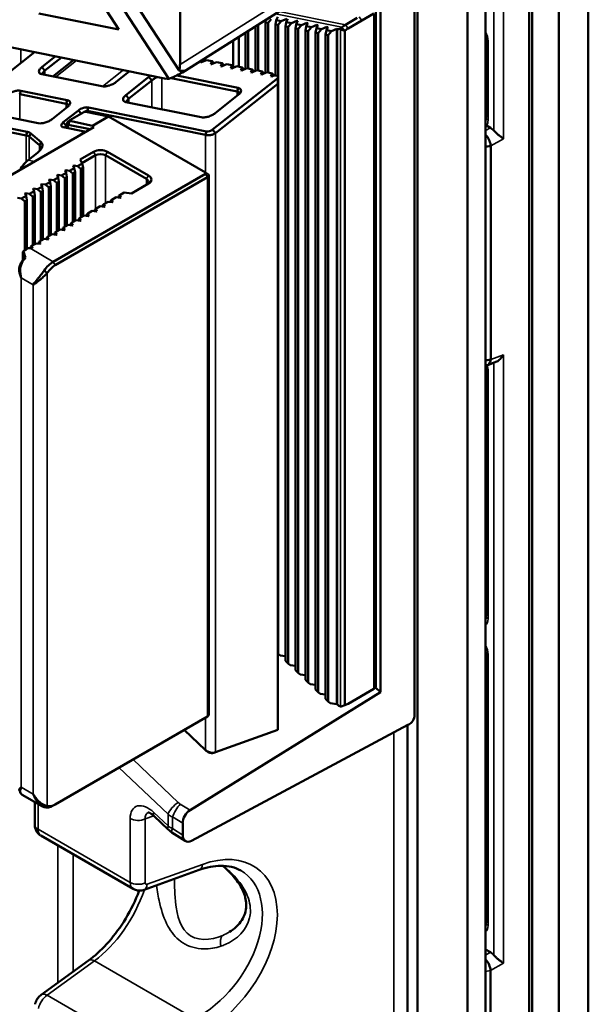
# Model space of a CAD drawing. Header units: millimetres. Extents: x 0 to 5104, y -184 to 1188.
# Tile 166 of 221: x 1528 to 1555, y 420 to 467. Entities that reach past the tile are written whole.
import ezdxf

# ---------------------------------------------------------------- set-up
doc = ezdxf.new("R2010")
doc.units = ezdxf.units.MM
doc.header["$LTSCALE"] = 2
doc.layers.add('Sichtbar (ISO)', color=7, linetype='Continuous', lineweight=50)
doc.layers.add('Sichtbar schmal (ISO)', color=7, linetype='Continuous', lineweight=35)

msp = doc.modelspace()

# ---------------------------------------------------------------- linework, layer by layer
at = {"layer": 'Sichtbar (ISO)'}
for p, q in [((1554.556, 551.215), (1554.556, 416.276)), ((1553.163, 550.414), (1553.163, 415.474)), ((1553.165, 550.412), (1553.165, 415.473)), ((1551.772, 549.296), (1551.772, 415.471)), ((1551.913, 549.614), (1551.913, 415.084)), ((1549.724, 278.492), (1549.724, 548.425)), ((1548.875, 547.391), (1548.875, 277.893)), ((1546.518, 546.03), (1546.518, 276.532)), ((1546.377, 510.129), (1546.377, 433.92)), ((1535.346, 464.519), (1535.346, 481.809)), ((1528.012, 474.315), (1534.828, 463.845)), ((1528.494, 474.707), (1535.309, 464.238)), ((1535.462, 464.154), (1543.805, 469.414)), ((1531.683, 467.381), (1532.474, 466.166)), ((1544.774, 435.002), (1544.774, 467.515)), ((1532.474, 466.166), (1528.7, 466.929)), ((1544.468, 466.918), (1543.902, 466.592)), ((1544.565, 435.312), (1544.565, 467.037)), ((1520.961, 466.635), (1534.694, 463.858)), ((1539.023, 466.399), (1539.023, 464.239)), ((1539.365, 466.507), (1539.389, 466.63)), ((1539.365, 466.507), (1539.365, 464.131)), ((1539.495, 466.481), (1539.365, 466.507)), ((1539.641, 466.658), (1539.495, 466.481)), ((1539.495, 466.481), (1539.495, 464.143)), ((1539.836, 466.412), (1539.875, 466.611)), ((1539.836, 466.412), (1539.836, 464.008)), ((1539.966, 466.385), (1539.836, 466.412)), ((1539.875, 466.611), (1539.946, 466.762)), ((1539.875, 466.611), (1540.113, 466.563)), ((1540.113, 466.563), (1539.966, 466.385)), ((1540.375, 466.675), (1540.113, 466.563)), ((1540.307, 466.316), (1540.347, 466.515)), ((1540.347, 466.515), (1540.417, 466.666)), ((1540.347, 466.515), (1540.584, 466.467)), ((1540.375, 466.675), (1540.375, 466.577)), ((1540.584, 466.467), (1540.438, 466.29)), ((1540.847, 466.58), (1540.584, 466.467)), ((1540.779, 466.221), (1540.818, 466.42)), ((1540.818, 466.42), (1540.888, 466.571)), ((1540.818, 466.42), (1541.056, 466.372)), ((1540.847, 466.58), (1540.847, 466.481)), ((1540.888, 466.571), (1540.847, 466.58)), ((1541.318, 466.484), (1541.056, 466.372)), ((1541.289, 466.325), (1541.36, 466.476)), ((1541.318, 466.484), (1541.318, 466.386)), ((1541.36, 466.476), (1541.318, 466.484)), ((1541.789, 466.389), (1541.527, 466.277)), ((1541.789, 466.389), (1541.789, 466.291)), ((1541.831, 466.38), (1541.789, 466.389)), ((1543.129, 466.392), (1543.684, 466.712)), ((1543.902, 466.592), (1543.252, 466.217)), ((1538.422, 466.02), (1538.422, 464.322)), ((1538.552, 466.102), (1538.552, 464.334)), ((1538.893, 466.317), (1538.893, 464.226)), ((1539.966, 466.385), (1539.966, 436.802)), ((1540.307, 466.316), (1540.307, 436.477)), ((1540.438, 466.29), (1540.307, 466.316)), ((1540.438, 466.29), (1540.438, 436.353)), ((1540.779, 466.221), (1540.779, 436.028)), ((1540.909, 466.195), (1540.779, 466.221)), ((1541.056, 466.372), (1540.909, 466.195)), ((1540.909, 466.195), (1540.909, 435.904)), ((1541.25, 466.126), (1541.289, 466.325)), ((1541.25, 466.126), (1541.25, 435.579)), ((1541.38, 466.1), (1541.25, 466.126)), ((1541.289, 466.325), (1541.527, 466.277)), ((1541.527, 466.277), (1541.38, 466.1)), ((1541.38, 466.1), (1541.38, 435.455)), ((1541.722, 466.031), (1541.761, 466.229)), ((1541.722, 466.031), (1541.722, 435.13)), ((1541.852, 466.004), (1541.722, 466.031)), ((1541.761, 466.229), (1541.831, 466.38)), ((1541.761, 466.229), (1541.998, 466.181)), ((1541.998, 466.181), (1541.852, 466.004)), ((1541.852, 466.004), (1541.852, 435.006)), ((1542.261, 466.294), (1541.998, 466.181)), ((1542.193, 465.935), (1542.232, 466.134)), ((1542.193, 465.935), (1542.193, 434.681)), ((1542.323, 465.909), (1542.193, 465.935)), ((1542.232, 466.134), (1542.303, 466.285)), ((1542.232, 466.134), (1542.47, 466.086)), ((1542.261, 466.294), (1542.261, 466.195)), ((1542.303, 466.285), (1542.261, 466.294)), ((1542.47, 466.086), (1542.323, 465.909)), ((1542.732, 466.198), (1542.47, 466.086)), ((1542.732, 466.198), (1542.732, 434.439)), ((1542.759, 466.193), (1542.732, 466.198)), ((1542.859, 466.195), (1542.966, 466.28)), ((1543.101, 466.113), (1542.901, 466.177)), ((1543.105, 466.116), (1543.101, 466.113)), ((1543.101, 434.384), (1543.101, 466.113)), ((1537.845, 464.451), (1537.845, 465.656)), ((1538.118, 464.422), (1538.118, 465.828)), ((1542.323, 465.909), (1542.323, 434.557)), ((1549.743, 465.77), (1549.743, 462.039)), ((1528.499, 465.111), (1525.025, 462.361)), ((1528.843, 464.4), (1529.489, 464.911)), ((1529.764, 464.855), (1528.982, 464.236)), ((1530.346, 464.738), (1529.37, 463.965)), ((1536.36, 464.72), (1536.321, 464.637)), ((1536.321, 464.637), (1536.363, 464.629)), ((1536.363, 464.629), (1536.597, 464.729)), ((1536.431, 464.736), (1536.41, 464.752)), ((1536.431, 464.736), (1536.431, 464.658)), ((1536.855, 464.677), (1536.597, 464.729)), ((1536.855, 464.677), (1536.793, 464.542)), ((1536.793, 464.542), (1536.834, 464.534)), ((1536.834, 464.534), (1537.069, 464.634)), ((1536.902, 464.641), (1536.855, 464.677)), ((1536.902, 464.641), (1536.902, 464.563)), ((1537.327, 464.582), (1537.069, 464.634)), ((1537.327, 464.582), (1537.264, 464.447)), ((1537.306, 464.438), (1537.54, 464.538)), ((1537.374, 464.546), (1537.327, 464.582)), ((1537.374, 464.546), (1537.374, 464.467)), ((1537.798, 464.486), (1537.54, 464.538)), ((1528.843, 464.4), (1528.982, 464.236)), ((1532.977, 464.206), (1532.331, 463.695)), ((1535.419, 464.13), (1535.353, 464.232)), ((1537.264, 464.447), (1537.306, 464.438)), ((1537.798, 464.486), (1537.735, 464.351)), ((1537.735, 464.351), (1537.777, 464.343)), ((1537.777, 464.343), (1538.012, 464.443)), ((1537.845, 464.45), (1537.798, 464.486)), ((1537.845, 464.45), (1537.845, 464.372)), ((1538.27, 464.391), (1538.012, 464.443)), ((1538.27, 464.391), (1538.207, 464.256)), ((1538.207, 464.256), (1538.249, 464.248)), ((1538.249, 464.248), (1538.483, 464.348)), ((1538.316, 464.355), (1538.27, 464.391)), ((1538.316, 464.355), (1538.316, 464.277)), ((1538.741, 464.296), (1538.483, 464.348)), ((1538.741, 464.296), (1538.678, 464.161)), ((1538.678, 464.161), (1538.72, 464.152)), ((1538.72, 464.152), (1538.954, 464.253)), ((1538.788, 464.26), (1538.741, 464.296)), ((1538.788, 464.26), (1538.788, 464.181)), ((1539.212, 464.2), (1538.954, 464.253)), ((1539.212, 464.2), (1539.15, 464.065)), ((1539.191, 464.057), (1539.426, 464.157)), ((1539.259, 464.164), (1539.212, 464.2)), ((1539.259, 464.164), (1539.259, 464.086)), ((1539.684, 464.105), (1539.426, 464.157)), ((1539.684, 464.105), (1539.621, 463.97)), ((1539.731, 464.069), (1539.684, 464.105)), ((1531.671, 463.5), (1528.843, 464.072)), ((1532.803, 463.084), (1533.887, 463.942)), ((1534.026, 463.779), (1532.942, 462.921)), ((1534.026, 463.779), (1533.887, 463.942)), ((1538.033, 463.258), (1534.93, 463.886)), ((1535.191, 464.006), (1538.082, 463.422)), ((1536.88, 461.463), (1539.942, 463.887)), ((1539.942, 463.613), (1537.02, 461.3)), ((1539.15, 464.065), (1539.191, 464.057)), ((1539.621, 463.97), (1539.663, 463.962)), ((1539.663, 463.962), (1539.691, 463.974)), ((1539.731, 464.069), (1539.731, 463.989)), ((1539.942, 463.952), (1539.942, 463.929)), ((1539.942, 463.929), (1539.942, 463.887)), ((1539.942, 463.887), (1539.942, 463.613)), ((1539.942, 433.236), (1539.942, 463.613)), ((1527.804, 463.125), (1527.853, 463.288)), ((1527.853, 463.288), (1530.045, 462.845)), ((1538.033, 463.258), (1538.082, 463.422)), ((1529.996, 462.682), (1527.804, 463.125)), ((1529.996, 462.682), (1530.045, 462.845)), ((1532.942, 462.921), (1532.803, 463.084)), ((1536.338, 462.041), (1532.803, 462.756)), ((1538.082, 463.094), (1536.998, 462.236)), ((1530.045, 462.517), (1529.338, 461.958)), ((1529.857, 461.806), (1530.564, 462.366)), ((1530.816, 462.285), (1530.156, 461.904)), ((1530.693, 462.214), (1530.564, 462.366)), ((1531.976, 462.081), (1530.91, 462.302)), ((1530.986, 462.341), (1531.035, 462.505)), ((1536.548, 461.217), (1530.986, 462.341)), ((1531.035, 462.505), (1536.597, 461.38)), ((1528.114, 461.189), (1524.975, 461.823)), ((1525.025, 461.987), (1528.163, 461.352)), ((1528.678, 461.763), (1526.486, 462.207)), ((1529.996, 461.643), (1529.857, 461.806)), ((1530.032, 461.761), (1530.032, 461.536)), ((1530.091, 461.692), (1530.156, 461.867)), ((1530.156, 461.867), (1531.222, 461.645)), ((1531.976, 462.081), (1531.222, 461.645)), ((1536.548, 459.441), (1531.976, 462.081)), ((1531.287, 461.574), (1524.858, 457.862)), ((1528.163, 461.352), (1528.114, 461.189)), ((1530.847, 461.372), (1529.857, 461.572)), ((1530.032, 461.671), (1529.996, 461.643)), ((1530.072, 461.702), (1530.072, 461.702)), ((1531.121, 461.478), (1530.091, 461.692)), ((1530.604, 461.18), (1530.847, 461.372)), ((1530.847, 461.372), (1530.905, 461.353)), ((1531.222, 461.645), (1531.287, 461.574)), ((1536.548, 461.217), (1536.597, 461.38)), ((1537.02, 461.3), (1536.88, 461.463)), ((1549.952, 461.548), (1549.767, 461.654)), ((1528.333, 461.278), (1528.256, 461.138)), ((1528.734, 460.724), (1528.256, 461.138)), ((1528.333, 461.278), (1528.812, 460.864)), ((1528.812, 460.864), (1528.734, 460.724)), ((1528.642, 460.376), (1528.195, 460.022)), ((1530.654, 460.06), (1531.274, 460.418)), ((1531.934, 460.418), (1533.867, 459.302)), ((1549.964, 460.691), (1549.724, 460.657)), ((1549.964, 460.691), (1549.964, 450.643)), ((1530.744, 459.867), (1530.654, 460.06)), ((1531.368, 460.254), (1530.734, 459.888)), ((1533.772, 459.139), (1531.839, 460.254)), ((1529.94, 459.539), (1529.968, 459.555)), ((1529.99, 459.431), (1529.94, 459.539)), ((1529.968, 459.555), (1529.968, 459.478)), ((1529.968, 459.555), (1530.154, 459.526)), ((1530.154, 459.526), (1530.367, 459.649)), ((1530.302, 459.394), (1530.154, 459.526)), ((1530.407, 459.454), (1530.302, 459.394)), ((1530.317, 459.756), (1530.345, 459.773)), ((1530.367, 459.649), (1530.317, 459.756)), ((1530.345, 459.773), (1530.531, 459.744)), ((1530.345, 459.773), (1530.345, 459.696)), ((1530.367, 459.649), (1530.407, 459.454)), ((1530.407, 459.454), (1530.407, 457.168)), ((1530.531, 459.744), (1530.744, 459.867)), ((1530.68, 459.612), (1530.531, 459.744)), ((1530.784, 459.672), (1530.68, 459.612)), ((1530.68, 459.612), (1530.68, 457.326)), ((1530.744, 459.867), (1530.784, 459.672)), ((1530.784, 459.672), (1530.784, 457.386)), ((1529.022, 458.873), (1529.235, 458.996)), ((1529.186, 459.103), (1529.214, 459.119)), ((1529.235, 458.996), (1529.186, 459.103)), ((1529.214, 459.119), (1529.214, 459.043)), ((1529.214, 459.119), (1529.4, 459.091)), ((1529.235, 458.996), (1529.275, 458.801)), ((1529.383, 455.25), (1536.548, 459.387)), ((1529.4, 459.091), (1529.612, 459.214)), ((1529.548, 458.959), (1529.4, 459.091)), ((1536.643, 459.223), (1529.477, 455.086)), ((1529.652, 459.019), (1529.548, 458.959)), ((1529.563, 459.321), (1529.591, 459.337)), ((1529.612, 459.214), (1529.563, 459.321)), ((1529.591, 459.337), (1529.591, 459.26)), ((1529.591, 459.337), (1529.777, 459.308)), ((1529.612, 459.214), (1529.652, 459.019)), ((1529.652, 459.019), (1529.652, 456.733)), ((1529.777, 459.308), (1529.99, 459.431)), ((1529.925, 459.177), (1529.777, 459.308)), ((1530.029, 459.237), (1529.925, 459.177)), ((1529.925, 459.177), (1529.925, 456.89)), ((1529.99, 459.431), (1530.029, 459.237)), ((1530.029, 459.237), (1530.029, 456.95)), ((1530.302, 459.394), (1530.302, 457.108)), ((1536.548, 459.441), (1536.643, 459.387)), ((1536.701, 433.939), (1536.701, 459.305)), ((1528.268, 458.437), (1528.481, 458.56)), ((1528.431, 458.668), (1528.459, 458.684)), ((1528.481, 458.56), (1528.431, 458.668)), ((1528.459, 458.684), (1528.645, 458.655)), ((1528.459, 458.684), (1528.459, 458.607)), ((1528.481, 458.56), (1528.521, 458.366)), ((1528.645, 458.655), (1528.858, 458.778)), ((1528.794, 458.523), (1528.645, 458.655)), ((1528.898, 458.583), (1528.794, 458.523)), ((1528.794, 458.523), (1528.794, 456.237)), ((1528.808, 458.885), (1528.837, 458.902)), ((1528.858, 458.778), (1528.808, 458.885)), ((1528.837, 458.902), (1529.022, 458.873)), ((1528.837, 458.902), (1528.837, 458.825)), ((1528.858, 458.778), (1528.898, 458.583)), ((1528.898, 458.583), (1528.898, 456.297)), ((1529.171, 458.741), (1529.022, 458.873)), ((1529.275, 458.801), (1529.171, 458.741)), ((1529.171, 458.741), (1529.171, 456.455)), ((1529.275, 458.801), (1529.275, 456.515)), ((1529.548, 458.959), (1529.548, 456.673)), ((1533.867, 458.921), (1533.058, 458.454)), ((1527.705, 458.249), (1527.891, 458.22)), ((1527.891, 458.22), (1528.104, 458.343)), ((1528.04, 458.088), (1527.891, 458.22)), ((1528.144, 458.148), (1528.04, 458.088)), ((1528.04, 458.088), (1528.04, 455.792)), ((1528.054, 458.45), (1528.082, 458.466)), ((1528.104, 458.343), (1528.054, 458.45)), ((1528.082, 458.466), (1528.268, 458.437)), ((1528.082, 458.466), (1528.082, 458.39)), ((1528.104, 458.343), (1528.144, 458.148)), ((1528.144, 458.148), (1528.144, 455.859)), ((1528.417, 458.306), (1528.268, 458.437)), ((1528.521, 458.366), (1528.417, 458.306)), ((1528.417, 458.306), (1528.417, 456.019)), ((1528.521, 458.366), (1528.521, 456.08)), ((1531.97, 458.071), (1531.757, 457.948)), ((1532.155, 458.042), (1531.97, 458.071)), ((1532.134, 458.165), (1532.094, 458.142)), ((1532.094, 458.142), (1532.094, 458.051)), ((1532.347, 458.288), (1532.134, 458.165)), ((1532.134, 458.165), (1532.183, 458.058)), ((1532.183, 458.058), (1532.155, 458.042)), ((1532.533, 458.26), (1532.347, 458.288)), ((1532.511, 458.383), (1532.471, 458.36)), ((1532.471, 458.36), (1532.471, 458.269)), ((1532.724, 458.506), (1532.511, 458.383)), ((1532.511, 458.383), (1532.561, 458.276)), ((1532.561, 458.276), (1532.533, 458.26)), ((1533.058, 458.454), (1532.724, 458.506)), ((1531.215, 457.635), (1531.002, 457.512)), ((1531.401, 457.606), (1531.215, 457.635)), ((1531.379, 457.73), (1531.34, 457.707)), ((1531.34, 457.707), (1531.34, 457.616)), ((1531.592, 457.853), (1531.379, 457.73)), ((1531.379, 457.73), (1531.429, 457.623)), ((1531.429, 457.623), (1531.401, 457.606)), ((1531.778, 457.824), (1531.592, 457.853)), ((1531.757, 457.948), (1531.717, 457.925)), ((1531.717, 457.925), (1531.717, 457.834)), ((1531.757, 457.948), (1531.806, 457.84)), ((1531.806, 457.84), (1531.778, 457.824)), ((1530.461, 457.2), (1530.248, 457.077)), ((1530.647, 457.171), (1530.461, 457.2)), ((1530.625, 457.294), (1530.585, 457.271)), ((1530.585, 457.271), (1530.585, 457.18)), ((1530.838, 457.417), (1530.625, 457.294)), ((1530.625, 457.294), (1530.675, 457.187)), ((1530.675, 457.187), (1530.647, 457.171)), ((1531.024, 457.389), (1530.838, 457.417)), ((1531.002, 457.512), (1530.962, 457.489)), ((1530.962, 457.489), (1530.962, 457.398)), ((1531.002, 457.512), (1531.052, 457.405)), ((1531.052, 457.405), (1531.024, 457.389)), ((1529.707, 456.764), (1529.494, 456.641)), ((1529.893, 456.735), (1529.707, 456.764)), ((1529.871, 456.859), (1529.831, 456.836)), ((1529.831, 456.836), (1529.831, 456.745)), ((1530.084, 456.982), (1529.871, 456.859)), ((1529.871, 456.859), (1529.921, 456.752)), ((1529.921, 456.752), (1529.893, 456.735)), ((1530.27, 456.953), (1530.084, 456.982)), ((1530.248, 457.077), (1530.208, 457.054)), ((1530.208, 457.054), (1530.208, 456.963)), ((1530.248, 457.077), (1530.298, 456.969)), ((1530.298, 456.969), (1530.27, 456.953)), ((1528.74, 456.206), (1528.7, 456.183)), ((1528.953, 456.329), (1528.74, 456.206)), ((1528.74, 456.206), (1528.789, 456.098)), ((1529.138, 456.3), (1528.953, 456.329)), ((1529.117, 456.423), (1529.077, 456.4)), ((1529.077, 456.4), (1529.077, 456.309)), ((1529.33, 456.546), (1529.117, 456.423)), ((1529.117, 456.423), (1529.166, 456.316)), ((1529.166, 456.316), (1529.138, 456.3)), ((1529.516, 456.518), (1529.33, 456.546)), ((1529.494, 456.641), (1529.454, 456.618)), ((1529.454, 456.618), (1529.454, 456.527)), ((1529.494, 456.641), (1529.544, 456.534)), ((1529.544, 456.534), (1529.516, 456.518)), ((1528.384, 455.864), (1528.294, 455.878)), ((1528.362, 455.988), (1528.323, 455.965)), ((1528.323, 455.965), (1528.323, 455.874)), ((1528.575, 456.111), (1528.362, 455.988)), ((1528.362, 455.988), (1528.412, 455.881)), ((1528.412, 455.881), (1528.384, 455.864)), ((1528.761, 456.082), (1528.575, 456.111)), ((1528.7, 456.183), (1528.7, 456.092)), ((1528.789, 456.098), (1528.761, 456.082)), ((1527.945, 455.711), (1527.945, 455.325)), ((1527.901, 455.182), (1527.88, 455.209)), ((1528.948, 454.825), (1529.1, 454.719)), ((1528.7, 454.504), (1528.7, 454.503)), ((1528.794, 454.62), (1528.794, 454.62)), ((1528.898, 454.755), (1528.898, 454.755)), ((1529.077, 454.691), (1529.077, 454.691)), ((1528.521, 454.221), (1528.521, 454.221)), ((1549.964, 450.643), (1549.724, 450.609)), ((1549.743, 438.58), (1549.743, 450.257)), ((1549.823, 450.386), (1550.208, 450.534)), ((1539.942, 436.825), (1539.966, 436.802)), ((1539.966, 436.802), (1540.056, 436.722)), ((1549.743, 424.155), (1549.743, 436.92)), ((1540.056, 436.722), (1540.307, 436.692)), ((1540.307, 436.477), (1540.438, 436.353)), ((1540.438, 436.353), (1540.527, 436.273)), ((1540.527, 436.273), (1540.779, 436.243)), ((1540.779, 436.028), (1540.909, 435.904)), ((1540.909, 435.904), (1540.998, 435.824)), ((1540.998, 435.824), (1541.25, 435.794)), ((1541.25, 435.579), (1541.38, 435.455)), ((1541.38, 435.455), (1541.47, 435.374)), ((1541.47, 435.374), (1541.722, 435.345)), ((1544.774, 435.002), (1535.818, 429.452)), ((1541.722, 435.13), (1541.852, 435.006)), ((1541.852, 435.006), (1541.941, 434.925)), ((1541.941, 434.925), (1542.193, 434.896)), ((1543.252, 434.455), (1544.468, 435.157)), ((1544.774, 435.002), (1544.541, 435.225)), ((1542.193, 434.681), (1542.323, 434.557)), ((1542.323, 434.557), (1542.413, 434.476)), ((1542.413, 434.476), (1542.732, 434.439)), ((1542.732, 434.439), (1542.759, 434.413)), ((1542.901, 434.333), (1542.922, 434.326)), ((1542.922, 434.326), (1543.101, 434.384)), ((1529.477, 429.72), (1536.643, 433.857)), ((1535.548, 433.226), (1536.548, 432.273)), ((1546.06, 433.459), (1535.88, 428.013)), ((1537.02, 432.175), (1539.942, 433.236)), ((1546.042, 390.141), (1546.042, 433.396)), ((1546.047, 433.452), (1546.047, 389.397)), ((1528.876, 429.62), (1527.945, 430.158)), ((1528.509, 430.093), (1528.509, 430.093)), ((1528.509, 429.832), (1528.509, 428.774)), ((1528.948, 429.588), (1529.1, 429.653)), ((1529.383, 429.666), (1529.477, 429.72)), ((1534.125, 429.173), (1534.791, 428.539)), ((1535.472, 428.831), (1535.472, 428.274)), ((1533.144, 425.745), (1528.803, 428.252)), ((1535.593, 428.001), (1534.968, 428.4)), ((1536.253, 426.641), (1533.658, 425.704)), ((1538.301, 423.741), (1538.302, 423.74)), ((1549.952, 422.765), (1549.724, 422.896)), ((1531.044, 422.38), (1528.813, 420.765)), ((1538.362, 421.855), (1538.362, 421.855)), ((1549.955, 421.903), (1549.955, 414.707))]:
    msp.add_line(p, q, dxfattribs=at)
for centre, major_axis, ratio, start_param, end_param in [((1542.901, 466.305), (-0.197, -0.075), 0.446929, 0.617725, 1.193715), ((1542.901, 466.4), (-0.128, 0.213), 0.724751, 2.240394, 2.449803), ((1550.076, 465.77), (-0.333, 0), 0.57735, 6.283085, 6.283185), ((1534.971, 465.421), (2.007, 1.406), 0.542559, 4.282672, 4.559552), ((1534.403, 465.063), (-0.666, 1.156), 0.57735, 3.646826, 3.928043), ((1534.916, 465.386), (0.799, -1.071), 0.553954, 5.757549, 6.062872), ((1534.781, 465.301), (-0.666, 1.156), 0.57735, 3.101216, 3.341502), ((1534.403, 465.063), (-0.666, 1.156), 0.57735, 2.671097, 2.824336), ((1539.742, 463.893), (-0.197, -0.075), 0.446929, 2.97392, 4.806515), ((1550.076, 462.039), (-0.333, 0), 0.57735, 0, 0.000174), ((1527.762, 461.008), (-0.626, -0.188), 0.486393, 3.44054, 3.87944), ((1549.948, 461.113), (0.267, -0.462), 0.582193, 1.909625, 2.351202), ((1531.604, 460.227), (0.467, 0), 0.57735, 0.785398, 2.356194), ((1531.604, 460.118), (-0.333, 0), 0.57735, 3.926991, 5.497787), ((1528.177, 459.409), (0.395, 0.661), 0.508762, 1.219048, 1.629823), ((1533.537, 459.002), (0.333, 0), 0.57735, 5.497787, 7.068583), ((1533.537, 459.111), (0.467, 0), 0.57735, 5.497787, 7.068583), ((1536.501, 459.414), (0.0667, 0), 0.57735, 5.497787, 7.068583), ((1536.501, 459.305), (0.2, 0), 0.57735, 5.497787, 7.068583), ((1528.139, 455.151), (0.433, 0.751), 0.57735, 0.931764, 1.106586), ((1528.233, 455.097), (-0.5, -0.866), 0.57735, 3.976429, 4.285183), ((1528.294, 455.062), (1.926, -0.361), 0.410754, 1.647538, 1.696977), ((1528.351, 455.029), (0.433, 0.751), 0.57735, 1.327043, 1.663035), ((1528.445, 454.974), (-0.5, -0.866), 0.57735, 4.478281, 4.804627), ((1527.804, 455.345), (-0.436, 1.379), 0.201906, 4.729237, 4.922336), ((1529.383, 454.433), (0.5, 0.866), 0.57735, 0.785398, 1.448272), ((1529.477, 454.379), (-0.433, -0.751), 0.57735, 3.926991, 4.589865), ((1550.076, 450.257), (-0.333, 0), 0.57735, 6.283132, 6.283185), ((1550.076, 438.58), (-0.333, 0), 0.57735, 0, 0.0001), ((1550.076, 436.92), (-0.333, 0), 0.57735, 6.283085, 6.283185), ((1544.237, 435.353), (0.324, -0.081), 0.69094, 5.663709, 6.12747), ((1542.901, 434.464), (-0.193, 0.092), 0.577134, 1.052955, 1.838353), ((1536.501, 433.939), (0.2, 0), 0.57735, 5.497787, 6.283185), ((1546.141, 433.784), (-0.158, -0.304), 0.575902, 0.580903, 2.306159), ((1546.047, 432.994), (-0.253, -0.486), 0.575902, 3.722496, 3.842049), ((1528.445, 431.024), (-0.5, -0.866), 0.57735, 6.190947, 6.283185), ((1529.383, 430.483), (-0.5, -0.866), 0.57735, 0.122524, 0.785398), ((1529.477, 430.428), (-0.433, -0.751), 0.57735, 0.122524, 0.785398), ((1535.862, 429.021), (0.261, 0.466), 0.623811, 0.844855, 2.302113), ((1535.862, 428.462), (-0.258, -0.468), 0.626404, 5.434526, 7.051191), ((1533.486, 426.318), (0.346, 0.57), 0.591345, 3.154486, 3.157115), ((1550.076, 424.155), (-0.333, 0), 0.57735, 0, 0.0001), ((1549.948, 422.329), (0.267, -0.462), 0.582193, 1.909625, 2.351202), ((1529.126, 420.333), (-0.313, 0.432), 0.544589, 0, 0.000022)]:
    msp.add_ellipse(centre, major_axis=major_axis, ratio=ratio, start_param=start_param, end_param=end_param, dxfattribs=at)
for points, knots in [([(1542.966, 466.28), (1542.993, 466.301), (1543.02, 466.321), (1543.074, 466.358), (1543.102, 466.376), (1543.129, 466.392)], [-0.03493197, -0.03493197, -0.03493197, -0.03493197, -0.01746852, -0.01746852, -0.00000506, -0.00000506, -0.00000506, -0.00000506]), ([(1543.252, 466.217), (1543.228, 466.203), (1543.203, 466.187), (1543.154, 466.153), (1543.129, 466.135), (1543.105, 466.116)], [0.0000048, 0.0000048, 0.0000048, 0.0000048, 0.01572118, 0.01572118, 0.03143743, 0.03143743, 0.03143743, 0.03143743]), ([(1549.743, 465.77), (1549.743, 465.787), (1549.741, 465.809), (1549.734, 465.851), (1549.73, 465.871), (1549.724, 465.891)], [0, 0, 0, 0, 0.01435415, 0.01435415, 0.02495711, 0.02495711, 0.02495711, 0.02495711]), ([(1528.843, 464.072), (1528.819, 464.077), (1528.798, 464.083), (1528.762, 464.101), (1528.747, 464.112), (1528.716, 464.144), (1528.706, 464.168), (1528.706, 464.223), (1528.716, 464.254), (1528.747, 464.304), (1528.762, 464.324), (1528.798, 464.362), (1528.819, 464.381), (1528.843, 464.4)], [-0.1117389, -0.1117389, -0.1117389, -0.1117389, -0.0959735, -0.0959735, -0.0804316, -0.0804316, -0.0552066, -0.0552066, -0.0302578, -0.0302578, -0.0151975, -0.0151975, 0, 0, 0, 0]), ([(1528.982, 464.236), (1528.966, 464.222), (1528.951, 464.207), (1528.925, 464.178), (1528.915, 464.164), (1528.893, 464.128), (1528.885, 464.107), (1528.884, 464.079), (1528.886, 464.07), (1528.889, 464.063)], [0, 0, 0, 0, 0.01083626, 0.01083626, 0.02149843, 0.02149843, 0.03886477, 0.03886477, 0.04834729, 0.04834729, 0.04834729, 0.04834729]), ([(1532.331, 463.695), (1532.288, 463.66), (1532.237, 463.628), (1532.124, 463.572), (1532.062, 463.547), (1531.939, 463.511), (1531.877, 463.499), (1531.765, 463.49), (1531.714, 463.491), (1531.671, 463.5)], [-0.1157101, -0.1157101, -0.1157101, -0.1157101, -0.0876614, -0.0876614, -0.0583299, -0.0583299, -0.0286961, -0.0286961, 0, 0, 0, 0]), ([(1534.304, 463.937), (1534.29, 463.932), (1534.276, 463.927), (1534.219, 463.903), (1534.175, 463.882), (1534.095, 463.833), (1534.058, 463.806), (1534.026, 463.779)], [0.03694332, 0.03694332, 0.03694332, 0.03694332, 0.04407417, 0.04407417, 0.06583251, 0.06583251, 0.0867519, 0.0867519, 0.0867519, 0.0867519]), ([(1527.193, 463.094), (1527.236, 463.128), (1527.287, 463.16), (1527.4, 463.217), (1527.462, 463.241), (1527.585, 463.277), (1527.647, 463.289), (1527.759, 463.299), (1527.81, 463.297), (1527.853, 463.288)], [-0.1157102, -0.1157102, -0.1157102, -0.1157102, -0.0876613, -0.0876613, -0.0583297, -0.0583297, -0.028696, -0.028696, 0, 0, 0, 0]), ([(1538.094, 463.103), (1538.099, 463.11), (1538.104, 463.117), (1538.122, 463.147), (1538.13, 463.168), (1538.131, 463.205), (1538.125, 463.221), (1538.104, 463.24), (1538.093, 463.246), (1538.066, 463.255), (1538.051, 463.257), (1538.033, 463.258)], [0.01589566, 0.01589566, 0.01589566, 0.01589566, 0.02103722, 0.02103722, 0.03889973, 0.03889973, 0.05711319, 0.05711319, 0.06893823, 0.06893823, 0.08106251, 0.08106251, 0.08106251, 0.08106251]), ([(1538.082, 463.422), (1538.106, 463.417), (1538.127, 463.41), (1538.163, 463.393), (1538.178, 463.382), (1538.209, 463.35), (1538.219, 463.326), (1538.219, 463.27), (1538.209, 463.24), (1538.178, 463.19), (1538.163, 463.17), (1538.127, 463.132), (1538.106, 463.113), (1538.082, 463.094)], [-0.111739, -0.111739, -0.111739, -0.111739, -0.0959734, -0.0959734, -0.0804313, -0.0804313, -0.0552062, -0.0552062, -0.0302573, -0.0302573, -0.0151973, -0.0151973, 0, 0, 0, 0]), ([(1530.045, 462.845), (1530.069, 462.841), (1530.09, 462.834), (1530.126, 462.816), (1530.141, 462.806), (1530.171, 462.773), (1530.182, 462.749), (1530.182, 462.694), (1530.171, 462.664), (1530.14, 462.613), (1530.125, 462.594), (1530.09, 462.555), (1530.069, 462.536), (1530.045, 462.517)], [-0.111739, -0.111739, -0.111739, -0.111739, -0.0959734, -0.0959734, -0.0804313, -0.0804313, -0.0552062, -0.0552062, -0.0302573, -0.0302573, -0.0151973, -0.0151973, 0, 0, 0, 0]), ([(1532.803, 462.756), (1532.779, 462.761), (1532.758, 462.768), (1532.722, 462.785), (1532.707, 462.796), (1532.676, 462.828), (1532.666, 462.852), (1532.666, 462.908), (1532.676, 462.938), (1532.707, 462.988), (1532.722, 463.008), (1532.758, 463.046), (1532.779, 463.065), (1532.803, 463.084)], [-0.1117389, -0.1117389, -0.1117389, -0.1117389, -0.0959735, -0.0959735, -0.0804316, -0.0804316, -0.0552066, -0.0552066, -0.0302578, -0.0302578, -0.0151975, -0.0151975, 0, 0, 0, 0]), ([(1532.942, 462.921), (1532.926, 462.906), (1532.911, 462.891), (1532.885, 462.863), (1532.874, 462.848), (1532.852, 462.812), (1532.845, 462.791), (1532.844, 462.764), (1532.846, 462.755), (1532.849, 462.747)], [0, 0, 0, 0, 0.01083626, 0.01083626, 0.02149843, 0.02149843, 0.03886477, 0.03886477, 0.04834729, 0.04834729, 0.04834729, 0.04834729]), ([(1530.057, 462.527), (1530.062, 462.534), (1530.067, 462.54), (1530.085, 462.57), (1530.093, 462.591), (1530.094, 462.629), (1530.087, 462.644), (1530.066, 462.664), (1530.055, 462.67), (1530.029, 462.678), (1530.013, 462.681), (1529.996, 462.682)], [0.01589566, 0.01589566, 0.01589566, 0.01589566, 0.02103722, 0.02103722, 0.03889973, 0.03889973, 0.05711319, 0.05711319, 0.06893823, 0.06893823, 0.08106251, 0.08106251, 0.08106251, 0.08106251]), ([(1530.564, 462.366), (1530.625, 462.414), (1530.712, 462.458), (1530.8, 462.484), (1530.887, 462.509), (1530.974, 462.517), (1531.035, 462.505)], [0, 0, 0, 0, 0.502904, 0.502904, 0.502904, 1, 1, 1, 1]), ([(1530.986, 462.341), (1530.967, 462.34), (1530.945, 462.336), (1530.897, 462.321), (1530.871, 462.31), (1530.843, 462.297), (1530.842, 462.296), (1530.84, 462.295)], [0, 0, 0, 0, 0.01367448, 0.01367448, 0.02752199, 0.02752199, 0.02829357, 0.02829357, 0.02829357, 0.02829357]), ([(1536.998, 462.236), (1536.955, 462.202), (1536.904, 462.17), (1536.791, 462.113), (1536.729, 462.089), (1536.606, 462.052), (1536.544, 462.041), (1536.432, 462.031), (1536.381, 462.033), (1536.338, 462.041)], [-0.1157101, -0.1157101, -0.1157101, -0.1157101, -0.0876614, -0.0876614, -0.0583299, -0.0583299, -0.0286961, -0.0286961, 0, 0, 0, 0]), ([(1529.338, 461.958), (1529.295, 461.924), (1529.243, 461.892), (1529.131, 461.835), (1529.069, 461.811), (1528.946, 461.774), (1528.884, 461.763), (1528.772, 461.753), (1528.721, 461.755), (1528.678, 461.763)], [-0.1157101, -0.1157101, -0.1157101, -0.1157101, -0.0876614, -0.0876614, -0.0583299, -0.0583299, -0.0286961, -0.0286961, 0, 0, 0, 0]), ([(1529.857, 461.572), (1529.795, 461.584), (1529.759, 461.616), (1529.759, 461.66), (1529.759, 461.703), (1529.795, 461.757), (1529.857, 461.806)], [0, 0, 0, 0, 0.502904, 0.502904, 0.502904, 1, 1, 1, 1]), ([(1549.737, 461.99), (1549.737, 461.99), (1549.737, 461.991), (1549.738, 461.994), (1549.739, 461.998), (1549.742, 462.012), (1549.743, 462.023), (1549.743, 462.039)], [0.02701211, 0.02701211, 0.02701211, 0.02701211, 0.03281465, 0.03281465, 0.04167712, 0.04167712, 0.05422123, 0.05422123, 0.05422123, 0.05422123]), ([(1529.996, 461.643), (1529.986, 461.633), (1529.977, 461.623), (1529.961, 461.605), (1529.955, 461.596), (1529.943, 461.576), (1529.939, 461.565), (1529.938, 461.555)], [0, 0, 0, 0, 0.00676278, 0.00676278, 0.01337409, 0.01337409, 0.02247846, 0.02247846, 0.02247846, 0.02247846]), ([(1537.02, 461.3), (1536.991, 461.279), (1536.958, 461.262), (1536.922, 461.247), (1536.879, 461.229), (1536.832, 461.215), (1536.784, 461.207), (1536.74, 461.199), (1536.696, 461.196), (1536.656, 461.197), (1536.617, 461.199), (1536.579, 461.206), (1536.548, 461.217)], [0, 0, 0, 0, 0.226163, 0.226163, 0.226163, 0.497943, 0.497943, 0.497943, 0.749354, 0.749354, 0.749354, 1, 1, 1, 1]), ([(1536.597, 461.38), (1536.634, 461.373), (1536.686, 461.377), (1536.739, 461.393), (1536.791, 461.408), (1536.843, 461.434), (1536.88, 461.463)], [0, 0, 0, 0, 0.502904, 0.502904, 0.502904, 1, 1, 1, 1]), ([(1549.768, 461.654), (1549.757, 461.661), (1549.747, 461.667), (1549.733, 461.676), (1549.729, 461.68), (1549.724, 461.683)], [-0.045835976, -0.045835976, -0.045835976, -0.045835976, -0.042162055, -0.042162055, -0.040169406, -0.040169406, -0.040169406, -0.040169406]), ([(1550.561, 461.03), (1550.53, 461.054), (1550.492, 461.083), (1550.408, 461.149), (1550.361, 461.186), (1550.28, 461.253), (1550.239, 461.289), (1550.168, 461.354), (1550.139, 461.384), (1550.113, 461.413)], [0, 0, 0, 0, 0.02770503, 0.02770503, 0.05541006, 0.05541006, 0.07833779, 0.07833779, 0.09607531, 0.09607531, 0.09607531, 0.09607531]), ([(1528.256, 461.138), (1528.239, 461.151), (1528.218, 461.162), (1528.171, 461.179), (1528.144, 461.185), (1528.114, 461.189)], [0, 0, 0, 0, 0.019945, 0.019945, 0.04021796, 0.04021796, 0.04021796, 0.04021796]), ([(1528.812, 460.864), (1528.874, 460.81), (1528.892, 460.733), (1528.862, 460.647), (1528.832, 460.561), (1528.754, 460.465), (1528.642, 460.376)], [0, 0, 0, 0, 0.50037, 0.50037, 0.50037, 1, 1, 1, 1]), ([(1549.723, 461.227), (1549.841, 461.096), (1549.936, 460.908), (1549.959, 460.751), (1549.962, 460.73), (1549.963, 460.711), (1549.964, 460.691)], [0.2396132, 0.2396132, 0.2396132, 0.2396132, 0.9130148, 0.9130148, 0.9130148, 1, 1, 1, 1]), ([(1528.694, 460.42), (1528.7, 460.426), (1528.705, 460.433), (1528.741, 460.478), (1528.763, 460.516), (1528.789, 460.588), (1528.791, 460.621), (1528.777, 460.68), (1528.76, 460.704), (1528.734, 460.724)], [0.02529346, 0.02529346, 0.02529346, 0.02529346, 0.03013626, 0.03013626, 0.05991384, 0.05991384, 0.09006825, 0.09006825, 0.12077704, 0.12077704, 0.12077704, 0.12077704]), ([(1527.88, 454.485), (1527.844, 454.557), (1527.82, 454.625), (1527.806, 454.685), (1527.791, 454.745), (1527.787, 454.764), (1527.783, 454.84), (1527.775, 454.991), (1527.816, 455.119), (1527.88, 455.209)], [0, 0, 0, 0, 0.25, 0.25, 0.25, 0.5, 0.5, 0.5, 1, 1, 1, 1]), ([(1527.901, 455.182), (1527.85, 455.081), (1527.827, 454.934), (1527.827, 454.83), (1527.827, 454.778), (1527.836, 454.688), (1527.841, 454.654), (1527.847, 454.62), (1527.857, 454.562), (1527.88, 454.485)], [0, 0, 0, 0, 0.5, 0.5, 0.5, 0.75, 0.75, 0.75, 1, 1, 1, 1]), ([(1528.44, 454.161), (1528.509, 454.27), (1528.545, 454.311), (1528.628, 454.415), (1528.637, 454.426), (1528.647, 454.438), (1528.658, 454.451), (1528.706, 454.512), (1528.755, 454.571), (1528.8, 454.627), (1528.856, 454.698), (1528.906, 454.764), (1528.948, 454.825)], [0, 0, 0, 0, 0.451774, 0.451774, 0.451774, 0.5, 0.5, 0.5, 0.723175, 0.723175, 0.723175, 1, 1, 1, 1]), ([(1529.1, 454.719), (1529.05, 454.658), (1528.987, 454.594), (1528.916, 454.53), (1528.89, 454.508), (1528.864, 454.485), (1528.837, 454.462), (1528.803, 454.434), (1528.752, 454.394), (1528.732, 454.379), (1528.655, 454.318), (1528.54, 454.237), (1528.44, 454.161)], [0, 0, 0, 0, 0.275759, 0.275759, 0.275759, 0.375, 0.375, 0.375, 0.5, 0.5, 0.5, 1, 1, 1, 1]), ([(1550.208, 450.534), (1550.237, 450.545), (1550.266, 450.56), (1550.342, 450.609), (1550.393, 450.653), (1550.486, 450.756), (1550.527, 450.815), (1550.561, 450.873)], [-0.07680427, -0.07680427, -0.07680427, -0.07680427, -0.06036406, -0.06036406, -0.03018203, -0.03018203, 0, 0, 0, 0]), ([(1549.743, 450.257), (1549.743, 450.273), (1549.741, 450.294), (1549.735, 450.335), (1549.73, 450.355), (1549.725, 450.376)], [0, 0, 0, 0, 0.01377834, 0.01377834, 0.02470167, 0.02470167, 0.02470167, 0.02470167]), ([(1549.737, 438.532), (1549.737, 438.532), (1549.737, 438.533), (1549.739, 438.537), (1549.74, 438.541), (1549.742, 438.555), (1549.743, 438.566), (1549.743, 438.58)], [0.02874223, 0.02874223, 0.02874223, 0.02874223, 0.03524987, 0.03524987, 0.04390553, 0.04390553, 0.05539192, 0.05539192, 0.05539192, 0.05539192]), ([(1549.743, 436.921), (1549.743, 436.938), (1549.741, 436.96), (1549.734, 437.002), (1549.73, 437.021), (1549.724, 437.041)], [0, 0, 0, 0, 0.01435415, 0.01435415, 0.02495711, 0.02495711, 0.02495711, 0.02495711]), ([(1543.101, 434.384), (1543.126, 434.393), (1543.151, 434.403), (1543.202, 434.427), (1543.227, 434.441), (1543.252, 434.455)], [0.000001, 0.000001, 0.000001, 0.000001, 0.01617525, 0.01617525, 0.03234959, 0.03234959, 0.03234959, 0.03234959]), ([(1546.042, 433.396), (1546.042, 433.413), (1546.042, 433.431), (1546.041, 433.448), (1546.041, 433.448), (1546.041, 433.449)], [-0.125416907, -0.125416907, -0.125416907, -0.125416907, -0.115893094, -0.115893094, -0.115684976, -0.115684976, -0.115684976, -0.115684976]), ([(1536.548, 432.273), (1536.572, 432.253), (1536.578, 432.242), (1536.656, 432.205), (1536.715, 432.177), (1536.757, 432.168), (1536.765, 432.166), (1536.768, 432.166), (1536.771, 432.165), (1536.784, 432.162), (1536.887, 432.141), (1536.969, 432.153), (1537.02, 432.175)], [0, 0, 0, 0, 0.25, 0.25, 0.25, 0.4375, 0.4375, 0.4375, 0.5, 0.5, 0.5, 1, 1, 1, 1]), ([(1536.906, 432.141), (1536.864, 432.13), (1536.808, 432.132), (1536.751, 432.149), (1536.695, 432.166), (1536.639, 432.196), (1536.596, 432.233)], [0.045326, 0.045326, 0.045326, 0.045326, 0.5029036, 0.5029036, 0.5029036, 0.9557213, 0.9557213, 0.9557213, 0.9557213]), ([(1527.787, 430.402), (1527.783, 430.41), (1527.782, 430.418), (1527.783, 430.422), (1527.787, 430.442), (1527.808, 430.472), (1527.88, 430.534)], [0.3733203, 0.3733203, 0.3733203, 0.3733203, 0.5, 0.5, 0.5, 1, 1, 1, 1]), ([(1527.88, 430.534), (1527.834, 430.433), (1527.827, 430.406), (1527.827, 430.341), (1527.827, 430.276), (1527.85, 430.23), (1527.901, 430.188)], [0, 0, 0, 0, 0.5, 0.5, 0.5, 1, 1, 1, 1]), ([(1528.44, 430.21), (1528.49, 430.115), (1528.545, 430.038), (1528.596, 429.977), (1528.621, 429.946), (1528.646, 429.92), (1528.669, 429.896), (1528.692, 429.873), (1528.697, 429.867), (1528.732, 429.837), (1528.796, 429.781), (1528.858, 429.74), (1528.916, 429.71), (1528.987, 429.674), (1529.05, 429.656), (1529.1, 429.653)], [0, 0, 0, 0, 0.25, 0.25, 0.25, 0.375, 0.375, 0.375, 0.5, 0.5, 0.5, 0.724605, 0.724605, 0.724605, 1, 1, 1, 1]), ([(1528.948, 429.588), (1528.91, 429.6), (1528.866, 429.623), (1528.816, 429.66), (1528.811, 429.664), (1528.805, 429.669), (1528.8, 429.673), (1528.752, 429.712), (1528.692, 429.775), (1528.657, 429.818), (1528.638, 429.843), (1528.618, 429.87), (1528.597, 429.9), (1528.577, 429.931), (1528.546, 429.982), (1528.536, 430.001), (1528.515, 430.039), (1528.479, 430.106), (1528.44, 430.21)], [0, 0, 0, 0, 0.25, 0.25, 0.25, 0.276465, 0.276465, 0.276465, 0.5, 0.5, 0.5, 0.625, 0.625, 0.625, 0.75, 0.75, 0.75, 1, 1, 1, 1]), ([(1534.125, 429.173), (1534.081, 429.215), (1534.036, 429.25), (1533.955, 429.304), (1533.918, 429.322), (1533.865, 429.342), (1533.848, 429.344), (1533.843, 429.345), (1533.842, 429.345), (1533.842, 429.345)], [0, 0, 0, 0, 0.0320914, 0.0320914, 0.0645324, 0.0645324, 0.0947572, 0.0947572, 0.1012053, 0.1012053, 0.1012053, 0.1012053]), ([(1528.77, 428.275), (1528.728, 428.303), (1528.69, 428.337), (1528.616, 428.421), (1528.582, 428.475), (1528.533, 428.591), (1528.518, 428.654), (1528.51, 428.736), (1528.509, 428.755), (1528.509, 428.774)], [0.00613168, 0.00613168, 0.00613168, 0.00613168, 0.02870355, 0.02870355, 0.05698527, 0.05698527, 0.08569004, 0.08569004, 0.09438137, 0.09438137, 0.09438137, 0.09438137]), ([(1538.204, 426.61), (1537.949, 426.757), (1537.628, 426.838), (1536.954, 426.832), (1536.608, 426.769), (1536.253, 426.641)], [0, 0, 0, 0, 0.2516068, 0.2516068, 0.464078, 0.464078, 0.464078, 0.464078]), ([(1537.668, 423.719), (1537.909, 423.866), (1538.116, 424.062), (1538.383, 424.484), (1538.458, 424.711), (1538.469, 425.154), (1538.424, 425.375), (1538.256, 425.776), (1538.147, 425.96), (1537.88, 426.318), (1537.717, 426.497), (1537.48, 426.721), (1537.417, 426.778), (1537.352, 426.834)], [0, 0, 0, 0, 0.163559, 0.163559, 0.3129831, 0.3129831, 0.4387087, 0.4387087, 0.542336, 0.542336, 0.6514742, 0.6514742, 0.689703, 0.689703, 0.689703, 0.689703]), ([(1531.044, 422.38), (1531.328, 422.585), (1531.617, 422.847), (1532.177, 423.458), (1532.453, 423.82), (1532.952, 424.606), (1533.178, 425.044), (1533.38, 425.544), (1533.404, 425.605), (1533.427, 425.667)], [0, 0, 0, 0, 0.1949872, 0.1949872, 0.4008602, 0.4008602, 0.6168107, 0.6168107, 0.6469366, 0.6469366, 0.6469366, 0.6469366]), ([(1533.658, 425.704), (1533.592, 425.68), (1533.522, 425.667), (1533.386, 425.666), (1533.319, 425.676), (1533.218, 425.71), (1533.181, 425.727), (1533.146, 425.747)], [0.00000134, 0.00000134, 0.00000134, 0.00000134, 0.03150673, 0.03150673, 0.06146895, 0.06146895, 0.07971356, 0.07971356, 0.07971356, 0.07971356]), ([(1549.737, 424.107), (1549.737, 424.107), (1549.737, 424.108), (1549.739, 424.112), (1549.74, 424.116), (1549.742, 424.13), (1549.743, 424.141), (1549.743, 424.155)], [0.02874223, 0.02874223, 0.02874223, 0.02874223, 0.03524987, 0.03524987, 0.04390553, 0.04390553, 0.05539192, 0.05539192, 0.05539192, 0.05539192]), ([(1550.561, 422.247), (1550.53, 422.271), (1550.492, 422.3), (1550.408, 422.366), (1550.361, 422.402), (1550.28, 422.47), (1550.239, 422.505), (1550.168, 422.571), (1550.139, 422.6), (1550.113, 422.629)], [0, 0, 0, 0, 0.02770503, 0.02770503, 0.05541006, 0.05541006, 0.07833779, 0.07833779, 0.09607531, 0.09607531, 0.09607531, 0.09607531]), ([(1528.525, 420.318), (1528.54, 420.39), (1528.568, 420.462), (1528.641, 420.593), (1528.687, 420.653), (1528.764, 420.727), (1528.788, 420.747), (1528.813, 420.765)], [0, 0, 0, 0, 0.03369443, 0.03369443, 0.0673784, 0.0673784, 0.08153467, 0.08153467, 0.08153467, 0.08153467])]:
    msp.add_open_spline(points, degree=3, knots=knots, dxfattribs=at)
for points in [[(1533.887, 463.942), (1533.914, 463.964), (1533.944, 463.984), (1533.977, 464.004)], [(1530.91, 462.302), (1530.886, 462.308), (1530.841, 462.3), (1530.816, 462.285)], [(1530.091, 461.692), (1530.011, 461.728), (1530.017, 461.777), (1530.059, 461.815)], [(1530.06, 461.816), (1530.088, 461.843), (1530.117, 461.869), (1530.144, 461.895)], [(1530.156, 461.904), (1530.13, 461.889), (1530.13, 461.872), (1530.156, 461.867)], [(1528.195, 460.022), (1528.067, 459.92), (1527.937, 459.767), (1527.834, 459.58)], [(1527.997, 459.826), (1528.006, 459.836), (1528.015, 459.846), (1528.024, 459.856)], [(1527.985, 455.718), (1527.972, 455.716), (1527.959, 455.714), (1527.945, 455.711)], [(1528.035, 455.453), (1528.048, 455.454), (1528.062, 455.455), (1528.075, 455.456)], [(1549.964, 450.643), (1549.958, 450.47), (1549.857, 450.363), (1549.723, 450.377)], [(1544.548, 435.238), (1544.559, 435.26), (1544.565, 435.285), (1544.564, 435.312)], [(1536.596, 432.233), (1536.582, 432.245), (1536.567, 432.258), (1536.552, 432.27)], [(1536.98, 432.161), (1536.956, 432.155), (1536.931, 432.148), (1536.906, 432.141)], [(1527.838, 430.274), (1527.821, 430.317), (1527.803, 430.359), (1527.785, 430.402)], [(1534.968, 428.4), (1534.905, 428.441), (1534.845, 428.487), (1534.791, 428.539)], [(1537.668, 423.719), (1537.668, 423.719), (1537.668, 423.719), (1537.668, 423.719)], [(1549.723, 422.431), (1549.855, 422.285), (1549.949, 422.077), (1549.955, 421.903)]]:
    msp.add_open_spline(points, degree=3, dxfattribs=at)
msp.add_rational_spline([(1528.05, 455.8), (1528.118, 455.844), (1528.198, 455.892)], [1.41141459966, 1.37536313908, 1.33562225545], degree=2, dxfattribs=at)
at = {"layer": 'Sichtbar schmal (ISO)'}
for p, q in [((1550.561, 502.584), (1550.561, 461.03)), ((1550.113, 461.413), (1550.113, 502.209)), ((1535.346, 464.519), (1544.067, 470.016)), ((1542.966, 466.28), (1539.837, 466.912)), ((1540.011, 467.022), (1543.129, 466.392)), ((1544.468, 466.918), (1544.468, 435.157)), ((1543.129, 466.392), (1543.252, 466.217)), ((1543.779, 466.767), (1543.902, 466.592)), ((1542.759, 466.193), (1542.759, 434.413)), ((1542.901, 434.333), (1542.901, 466.177)), ((1542.966, 466.28), (1543.105, 466.116)), ((1549.841, 465.634), (1549.841, 461.902)), ((1527.851, 464.598), (1527.851, 465.242)), ((1529.498, 463.94), (1530.473, 464.712)), ((1528.982, 464.044), (1528.982, 464.236)), ((1532.68, 464.266), (1531.706, 463.495)), ((1534.026, 462.509), (1534.026, 463.779)), ((1534.498, 463.898), (1534.498, 462.414)), ((1538.033, 463.055), (1538.033, 463.258)), ((1527.804, 463.125), (1527.804, 461.94)), ((1532.942, 462.921), (1532.942, 462.728)), ((1529.996, 462.478), (1529.996, 462.682)), ((1530.986, 462.341), (1530.986, 462.286)), ((1549.724, 462.096), (1549.743, 462.11)), ((1529.996, 461.643), (1529.996, 461.544)), ((1530.091, 461.692), (1530.091, 461.525)), ((1537.02, 461.3), (1537.02, 432.175)), ((1549.724, 461.419), (1549.952, 461.548)), ((1528.114, 459.951), (1528.114, 461.189)), ((1528.256, 461.138), (1528.256, 460.07)), ((1536.548, 459.441), (1536.548, 461.217)), ((1550.561, 461.03), (1549.964, 460.691)), ((1528.734, 460.472), (1528.734, 460.724)), ((1531.368, 460.254), (1531.274, 460.418)), ((1531.839, 460.254), (1531.934, 460.418)), ((1528.195, 460.022), (1528.495, 459.962)), ((1531.368, 460.254), (1531.368, 457.723)), ((1531.839, 457.995), (1531.839, 460.254)), ((1533.772, 459.139), (1533.867, 459.302)), ((1533.772, 459.139), (1533.772, 458.866)), ((1536.548, 459.387), (1536.643, 459.223)), ((1536.643, 433.857), (1536.643, 459.223)), ((1528.294, 455.878), (1529.383, 455.25)), ((1529.383, 455.25), (1529.477, 455.086)), ((1528.44, 454.161), (1527.88, 454.485)), ((1527.88, 454.485), (1527.88, 430.534)), ((1529.1, 454.719), (1529.1, 429.653)), ((1528.44, 430.21), (1528.44, 454.161)), ((1549.964, 450.643), (1550.561, 450.873)), ((1550.561, 450.873), (1550.561, 422.247)), ((1550.113, 422.629), (1550.113, 450.497)), ((1549.841, 438.444), (1549.841, 450.121)), ((1549.724, 439.163), (1549.743, 439.164)), ((1549.743, 438.89), (1549.724, 438.889)), ((1549.724, 438.665), (1549.743, 438.678)), ((1549.841, 424.019), (1549.841, 436.784)), ((1536.548, 432.273), (1536.548, 433.803)), ((1545.403, 390.133), (1545.403, 433.107)), ((1533.139, 431.834), (1535.263, 429.811)), ((1534.782, 429.254), (1532.476, 431.452)), ((1527.88, 430.534), (1528.44, 430.21)), ((1528.666, 429.9), (1528.666, 429.9)), ((1528.666, 429.742), (1528.666, 428.556)), ((1534.116, 429.342), (1534.782, 428.707)), ((1535.359, 429.737), (1535.818, 429.452)), ((1533.003, 426.052), (1533.003, 429.06)), ((1534.112, 429.185), (1533.708, 429.035)), ((1533.708, 429.035), (1533.708, 426.027)), ((1534.782, 428.707), (1534.782, 429.254)), ((1535.472, 428.831), (1534.988, 429.132)), ((1534.988, 429.132), (1534.988, 428.583)), ((1528.666, 428.556), (1533.003, 426.052)), ((1534.988, 428.583), (1535.472, 428.274)), ((1529.605, 421.339), (1529.605, 427.788)), ((1530.313, 427.38), (1530.313, 421.85)), ((1533.805, 425.963), (1536.4, 426.9)), ((1549.724, 424.739), (1549.743, 424.739)), ((1539.222, 424.545), (1539.222, 424.545)), ((1549.743, 424.465), (1549.724, 424.464)), ((1549.724, 424.24), (1549.743, 424.253)), ((1537.213, 423.5), (1537.213, 423.501)), ((1537.213, 423.034), (1537.213, 423.034)), ((1549.724, 422.635), (1549.952, 422.765)), ((1531.324, 422.363), (1529.093, 420.748)), ((1531.324, 422.363), (1536.039, 419.64)), ((1550.561, 422.247), (1549.955, 421.903)), ((1549.955, 421.903), (1549.724, 421.864)), ((1529.093, 420.748), (1533.444, 418.236))]:
    msp.add_line(p, q, dxfattribs=at)
for centre, major_axis, ratio, start_param, end_param in [((1549.368, 465.905), (-0.333, 0.577), 0.578934, 3.92836, 4.646285), ((1550.076, 465.77), (-0.333, 0), 0.57735, 0, 0.785398), ((1550.181, 462.062), (-0.986, -0.075), 0.606893, 5.126564, 5.148038), ((1550.076, 462.039), (-0.333, 0), 0.57735, 0.000174, 0.785398), ((1549.368, 462.178), (0.334, -0.581), 0.574719, 0.224692, 0.785537), ((1550.076, 450.257), (-0.333, 0), 0.57735, 0, 0.785398), ((1549.368, 450.392), (0.333, -0.577), 0.578934, 0.786768, 1.226123), ((1549.604, 438.854), (-0.142, 0.306), 0.569614, 3.019974, 3.113603), ((1549.368, 438.718), (-0.334, 0.579), 0.575771, 3.207696, 3.925621), ((1550.076, 438.58), (-0.333, 0), 0.57735, 0.0001, 0.785398), ((1549.368, 437.055), (0.333, -0.577), 0.578934, 0.786768, 1.504693), ((1550.076, 436.92), (-0.333, 0), 0.57735, 0, 0.785398), ((1545.731, 433.146), (-0.533, 0), 0.57735, 4.089801, 4.222039), ((1535.159, 429.472), (-0.368, -0.386), 0.370682, 4.076467, 5.612356), ((1535.593, 430.016), (-0.448, 0.177), 0.737544, 1.069561, 1.330163), ((1533.858, 428.557), (-0.61, 1.047), 0.571989, 5.181583, 7.059457), ((1534.235, 428.775), (-0.426, 0.541), 0.575798, 6.151443, 6.975438), ((1534.493, 429.559), (-0.368, -0.386), 0.370682, 5.612356, 6.283185), ((1535.255, 429.398), (-0.282, -0.453), 0.223182, 4.015036, 5.472293), ((1533.38, 429.277), (-0.533, 0), 0.57735, 0.785398, 2.234021), ((1535.489, 429.677), (0.996, -0.141), 0.667464, 4.021015, 4.281617), ((1529.043, 428.774), (-0.533, 0), 0.57735, 0, 0.785398), ((1529.134, 428.83), (0.33, 0.579), 0.573304, 2.352751, 3.138149), ((1535.159, 428.925), (-0.368, -0.386), 0.370682, 5.612356, 6.283189), ((1535.489, 429.101), (-0.994, 0.168), 0.644414, 0.893623, 1.154225), ((1535.255, 428.85), (-0.287, -0.449), 0.211584, 5.47507, 6.283185), ((1536.063, 422.789), (-2.937, -3.907), 0.642704, 0.950606, 3.917665), ((1535.735, 423.032), (2.677, 3.438), 0.649779, 4.104277, 6.371877), ((1536.072, 427.142), (0.181, -0.502), 0.550748, 0, 0.880177), ((1531.067, 425.727), (2.044, 3.823), 0.554297, 3.996136, 4.996003), ((1533.486, 426.318), (0.346, 0.57), 0.591345, 2.369088, 3.154486), ((1533.38, 426.27), (-0.533, 0), 0.57735, 0.785398, 2.234021), ((1533.476, 426.205), (0.181, -0.502), 0.550748, 0.00003, 0.880177), ((1533.814, 426.075), (-0.08, -0.107), 0.642704, 5.575728, 7.059258), ((1549.604, 424.429), (-0.142, 0.306), 0.569614, 3.019974, 3.113603), ((1549.368, 424.293), (-0.334, 0.579), 0.575771, 3.207696, 3.925621), ((1550.076, 424.155), (-0.333, 0), 0.57735, 0.0001, 0.785398), ((1538.36, 423.476), (-0.372, 0.32), 0.203666, 1.090449, 1.093706), ((1531.357, 421.948), (-0.313, 0.432), 0.544589, 5.441508, 6.283185), ((1529.134, 420.229), (-0.33, -0.579), 0.573304, 4.010814, 5.207893), ((1529.126, 420.333), (-0.313, 0.432), 0.544589, 5.441508, 6.283185)]:
    msp.add_ellipse(centre, major_axis=major_axis, ratio=ratio, start_param=start_param, end_param=end_param, dxfattribs=at)
for points in [[(1549.743, 462.256), (1549.737, 462.253), (1549.731, 462.25), (1549.724, 462.247)], [(1549.724, 462), (1549.729, 462.001), (1549.735, 462.004), (1549.74, 462.006)], [(1537.361, 423.56), (1537.466, 423.606), (1537.569, 423.659), (1537.668, 423.719)]]:
    msp.add_open_spline(points, degree=3, dxfattribs=at)
for points, knots in [([(1537.39, 426.833), (1537.554, 426.694), (1537.711, 426.546), (1537.858, 426.391), (1537.869, 426.379), (1537.88, 426.367), (1537.891, 426.355), (1538.142, 426.083), (1538.353, 425.79), (1538.491, 425.476), (1538.501, 425.452), (1538.511, 425.429), (1538.52, 425.406), (1538.638, 425.112), (1538.684, 424.805), (1538.646, 424.519), (1538.64, 424.474), (1538.632, 424.43), (1538.622, 424.387), (1538.49, 423.814), (1538.03, 423.369), (1537.472, 423.129), (1537.406, 423.101), (1537.339, 423.075), (1537.271, 423.053)], [0.7139417, 0.7139417, 0.7139417, 0.7139417, 0.7474457, 0.7474457, 0.7474457, 0.75, 0.75, 0.75, 0.8082272, 0.8082272, 0.8082272, 0.8125, 0.8125, 0.8125, 0.8665723, 0.8665723, 0.8665723, 0.875, 0.875, 0.875, 0.9867556, 0.9867556, 0.9867556, 1, 1, 1, 1]), ([(1535.088, 426.221), (1535.088, 425.939), (1535.096, 425.651), (1535.116, 425.376), (1535.164, 424.706), (1535.268, 424.046), (1535.679, 423.66), (1536.09, 423.274), (1536.788, 423.309), (1537.361, 423.56)], [0.6987788, 0.6987788, 0.6987788, 0.6987788, 0.75, 0.75, 0.75, 0.875, 0.875, 0.875, 1, 1, 1, 1]), ([(1537.271, 423.053), (1537.012, 422.966), (1536.744, 422.923), (1536.473, 422.926), (1536.117, 422.931), (1535.768, 423.024), (1535.477, 423.21), (1535.442, 423.232), (1535.408, 423.256), (1535.374, 423.281), (1535.132, 423.463), (1534.932, 423.714), (1534.778, 424.001), (1534.609, 424.314), (1534.488, 424.671), (1534.396, 425.051), (1534.392, 425.07), (1534.387, 425.089), (1534.383, 425.108), (1534.323, 425.368), (1534.276, 425.641), (1534.243, 425.915)], [0, 0, 0, 0, 0.0505489, 0.0505489, 0.0505489, 0.1170026, 0.1170026, 0.1170026, 0.125, 0.125, 0.125, 0.1831607, 0.1831607, 0.1831607, 0.2468548, 0.2468548, 0.2468548, 0.25, 0.25, 0.25, 0.2933821, 0.2933821, 0.2933821, 0.2933821])]:
    msp.add_open_spline(points, degree=3, knots=knots, dxfattribs=at)
msp.add_rational_spline([(1537.271, 423.053), (1537.189, 423.431), (1537.361, 423.56)], [0.999862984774, 0.854849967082, 1.00007044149], degree=2, dxfattribs=at)

doc.saveas('drawing.dxf')
